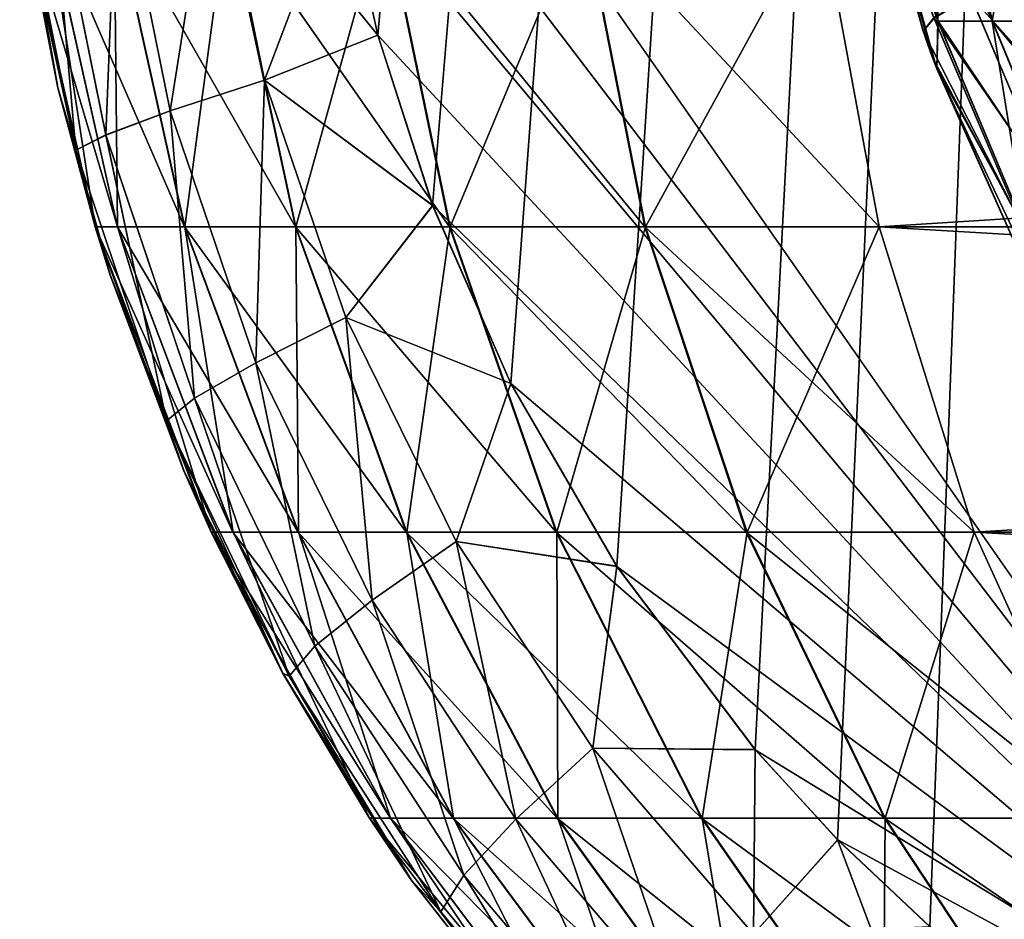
# Model space of a CAD drawing. Header units: millimetres. Extents: x -44.7 to 52.5, y -25.6 to 0.
# Tile 2 of 256: x -39.3 to -37.7, y -23.4 to -22. Entities that reach past the tile are written whole.
import ezdxf

# ---------------------------------------------------------------- set-up
doc = ezdxf.new("R2010")
doc.units = ezdxf.units.MM
doc.header["$LTSCALE"] = 65.185185
for name, color, linetype in [('183', 7, 'CONTINUOUS'), ('185', 7, 'CONTINUOUS'), ('19', 7, 'CONTINUOUS'), ('20', 7, 'CONTINUOUS'), ('21', 7, 'CONTINUOUS'), ('22', 7, 'CONTINUOUS'), ('220', 7, 'CONTINUOUS'), ('224', 7, 'CONTINUOUS'), ('23', 7, 'CONTINUOUS'), ('44', 7, 'CONTINUOUS'), ('45', 7, 'CONTINUOUS'), ('46', 7, 'CONTINUOUS'), ('78', 7, 'CONTINUOUS'), ('86', 7, 'CONTINUOUS'), ('93', 7, 'CONTINUOUS')]:
    doc.layers.add(name, color=color, linetype=linetype)

msp = doc.modelspace()

# ---------------------------------------------------------------- linework, layer by layer
at = {"layer": '183', "linetype": 'Continuous'}
for points in [[(-39.029, -22.1055, -14.5945), (-38.9569, -21.6473, -14.4667), (-39.1168, -21.6736, -14.6241), (-39.029, -22.1055, -14.5945)], [(-38.8736, -22.0547, -14.4387), (-38.9569, -21.6473, -14.4667), (-39.029, -22.1055, -14.5945), (-38.8736, -22.0547, -14.4387)], [(-38.8736, -22.0547, -14.4387), (-38.7448, -21.7148, -14.3561), (-38.9569, -21.6473, -14.4667), (-38.8736, -22.0547, -14.4387)], [(-39.1356, -22.1451, -14.7898), (-39.1168, -21.6736, -14.6241), (-39.2266, -21.6938, -14.8204), (-39.1356, -22.1451, -14.7898)], [(-39.029, -22.1055, -14.5945), (-39.1168, -21.6736, -14.6241), (-39.1356, -22.1451, -14.7898), (-39.029, -22.1055, -14.5945)], [(-39.1847, -22.1704, -15.0089), (-39.2266, -21.6938, -14.8204), (-39.2776, -21.7065, -15.0401), (-39.1847, -22.1704, -15.0089)], [(-39.1356, -22.1451, -14.7898), (-39.2266, -21.6938, -14.8204), (-39.1847, -22.1704, -15.0089), (-39.1356, -22.1451, -14.7898)], [(-39.2713, -21.7736, -15.1109), (-39.2146, -22.067, -15.0958), (-39.2776, -21.7065, -15.0401), (-39.2713, -21.7736, -15.1109)], [(-39.2146, -22.067, -15.0958), (-39.1847, -22.1704, -15.0089), (-39.2776, -21.7065, -15.0401), (-39.2146, -22.067, -15.0958)], [(-38.6865, -21.9804, -14.3363), (-38.7448, -21.7148, -14.3561), (-38.8736, -22.0547, -14.4387), (-38.6865, -21.9804, -14.3363)], [(-38.5962, -22.2612, -14.305), (-38.6865, -21.9804, -14.3363), (-38.8736, -22.0547, -14.4387), (-38.5962, -22.2612, -14.305)], [(-38.8877, -22.5208, -14.5454), (-38.8736, -22.0547, -14.4387), (-39.029, -22.1055, -14.5945), (-38.8877, -22.5208, -14.5454)], [(-38.7394, -22.4463, -14.392), (-38.8736, -22.0547, -14.4387), (-38.8877, -22.5208, -14.5454), (-38.7394, -22.4463, -14.392)], [(-38.7394, -22.4463, -14.392), (-38.5962, -22.2612, -14.305), (-38.8736, -22.0547, -14.4387), (-38.7394, -22.4463, -14.392)], [(-39.2146, -22.067, -15.0958), (-39.1284, -22.3757, -15.0725), (-39.1847, -22.1704, -15.0089), (-39.2146, -22.067, -15.0958)], [(-38.989, -22.5791, -14.7389), (-39.029, -22.1055, -14.5945), (-39.1356, -22.1451, -14.7898), (-38.989, -22.5791, -14.7389)], [(-38.8877, -22.5208, -14.5454), (-39.029, -22.1055, -14.5945), (-38.989, -22.5791, -14.7389), (-38.8877, -22.5208, -14.5454)], [(-39.0354, -22.6166, -14.957), (-39.1356, -22.1451, -14.7898), (-39.1847, -22.1704, -15.0089), (-39.0354, -22.6166, -14.957)], [(-38.989, -22.5791, -14.7389), (-39.1356, -22.1451, -14.7898), (-39.0354, -22.6166, -14.957), (-38.989, -22.5791, -14.7389)], [(-39.1284, -22.3757, -15.0725), (-39.0354, -22.6166, -14.957), (-39.1847, -22.1704, -15.0089), (-39.1284, -22.3757, -15.0725)], [(-38.4673, -22.5548, -14.2597), (-38.5962, -22.2612, -14.305), (-38.7394, -22.4463, -14.392), (-38.4673, -22.5548, -14.2597)], [(-39.1284, -22.3757, -15.0725), (-39.0068, -22.6987, -15.039), (-39.0354, -22.6166, -14.957), (-39.1284, -22.3757, -15.0725)], [(-38.6962, -22.9123, -14.4779), (-38.7394, -22.4463, -14.392), (-38.8877, -22.5208, -14.5454), (-38.6962, -22.9123, -14.4779)], [(-38.5574, -22.8156, -14.3278), (-38.4673, -22.5548, -14.2597), (-38.7394, -22.4463, -14.392), (-38.5574, -22.8156, -14.3278)], [(-38.5574, -22.8156, -14.3278), (-38.7394, -22.4463, -14.392), (-38.6962, -22.9123, -14.4779), (-38.5574, -22.8156, -14.3278)], [(-38.7906, -22.9882, -14.6689), (-38.8877, -22.5208, -14.5454), (-38.989, -22.5791, -14.7389), (-38.7906, -22.9882, -14.6689)], [(-38.6962, -22.9123, -14.4779), (-38.8877, -22.5208, -14.5454), (-38.7906, -22.9882, -14.6689), (-38.6962, -22.9123, -14.4779)], [(-38.2925, -22.8563, -14.1978), (-38.4673, -22.5548, -14.2597), (-38.5574, -22.8156, -14.3278), (-38.2925, -22.8563, -14.1978)], [(-38.8331, -23.0375, -14.8857), (-38.989, -22.5791, -14.7389), (-39.0354, -22.6166, -14.957), (-38.8331, -23.0375, -14.8857)], [(-38.7906, -22.9882, -14.6689), (-38.989, -22.5791, -14.7389), (-38.8331, -23.0375, -14.8857), (-38.7906, -22.9882, -14.6689)], [(-39.0068, -22.6987, -15.039), (-38.8436, -23.0329, -14.9934), (-39.0354, -22.6166, -14.957), (-39.0068, -22.6987, -15.039)], [(-38.8436, -23.0329, -14.9934), (-38.8331, -23.0375, -14.8857), (-39.0354, -22.6166, -14.957), (-38.8436, -23.0329, -14.9934)], [(-38.4588, -23.2735, -14.3935), (-38.5574, -22.8156, -14.3278), (-38.6962, -22.9123, -14.4779), (-38.4588, -23.2735, -14.3935)], [(-38.3316, -23.1563, -14.2475), (-38.2925, -22.8563, -14.1978), (-38.5574, -22.8156, -14.3278), (-38.3316, -23.1563, -14.2475)], [(-38.3316, -23.1563, -14.2475), (-38.5574, -22.8156, -14.3278), (-38.4588, -23.2735, -14.3935), (-38.3316, -23.1563, -14.2475)], [(-38.0642, -23.1586, -14.1164), (-38.2925, -22.8563, -14.1978), (-38.3316, -23.1563, -14.2475), (-38.0642, -23.1586, -14.1164)], [(-38.5447, -23.3659, -14.5815), (-38.6962, -22.9123, -14.4779), (-38.7906, -22.9882, -14.6689), (-38.5447, -23.3659, -14.5815)], [(-38.4588, -23.2735, -14.3935), (-38.6962, -22.9123, -14.4779), (-38.5447, -23.3659, -14.5815), (-38.4588, -23.2735, -14.3935)], [(-38.5825, -23.4263, -14.7967), (-38.7906, -22.9882, -14.6689), (-38.8331, -23.0375, -14.8857), (-38.5825, -23.4263, -14.7967)], [(-38.5447, -23.3659, -14.5815), (-38.7906, -22.9882, -14.6689), (-38.5825, -23.4263, -14.7967), (-38.5447, -23.3659, -14.5815)], [(-38.8436, -23.0329, -14.9934), (-38.6322, -23.373, -14.9342), (-38.8331, -23.0375, -14.8857), (-38.8436, -23.0329, -14.9934)], [(-38.6322, -23.373, -14.9342), (-38.5825, -23.4263, -14.7967), (-38.8331, -23.0375, -14.8857), (-38.6322, -23.373, -14.9342)], [(-38.1805, -23.5991, -14.294), (-38.3316, -23.1563, -14.2475), (-38.4588, -23.2735, -14.3935), (-38.1805, -23.5991, -14.294)], [(-38.0667, -23.4634, -14.1528), (-38.0642, -23.1586, -14.1164), (-38.3316, -23.1563, -14.2475), (-38.0667, -23.4634, -14.1528)], [(-38.0667, -23.4634, -14.1528), (-38.3316, -23.1563, -14.2475), (-38.1805, -23.5991, -14.294), (-38.0667, -23.4634, -14.1528)], [(-37.9281, -23.3075, -14.0677), (-38.0642, -23.1586, -14.1164), (-38.0667, -23.4634, -14.1528), (-37.9281, -23.3075, -14.0677)], [(-38.2566, -23.7067, -14.4786), (-38.4588, -23.2735, -14.3935), (-38.5447, -23.3659, -14.5815), (-38.2566, -23.7067, -14.4786)], [(-38.1805, -23.5991, -14.294), (-38.4588, -23.2735, -14.3935), (-38.2566, -23.7067, -14.4786), (-38.1805, -23.5991, -14.294)], [(-37.7679, -23.7328, -14.0456), (-37.9281, -23.3075, -14.0677), (-38.0667, -23.4634, -14.1528), (-37.7679, -23.7328, -14.0456)], [(-37.7756, -23.4513, -14.013), (-37.9281, -23.3075, -14.0677), (-37.7679, -23.7328, -14.0456), (-37.7756, -23.4513, -14.013)], [(-38.6322, -23.373, -14.9342), (-38.3662, -23.7119, -14.8593), (-38.5825, -23.4263, -14.7967), (-38.6322, -23.373, -14.9342)], [(-38.2889, -23.7776, -14.6918), (-38.5447, -23.3659, -14.5815), (-38.5825, -23.4263, -14.7967), (-38.2889, -23.7776, -14.6918)], [(-38.2566, -23.7067, -14.4786), (-38.5447, -23.3659, -14.5815), (-38.2889, -23.7776, -14.6918), (-38.2566, -23.7067, -14.4786)], [(-38.3662, -23.7119, -14.8593), (-38.2889, -23.7776, -14.6918), (-38.5825, -23.4263, -14.7967), (-38.3662, -23.7119, -14.8593)]]:
    msp.add_3dface(points, dxfattribs=at)
at = {"layer": '185', "linetype": 'Continuous'}
for points in [[(-39.1168, -21.6736, 14.6241), (-38.9569, -21.6473, 14.4667), (-39.029, -22.1055, 14.5945), (-39.1168, -21.6736, 14.6241)], [(-38.9569, -21.6473, 14.4667), (-38.8736, -22.0547, 14.4387), (-39.029, -22.1055, 14.5945), (-38.9569, -21.6473, 14.4667)], [(-38.7448, -21.7149, 14.3561), (-38.6864, -21.9807, 14.3363), (-38.9569, -21.6473, 14.4667), (-38.7448, -21.7149, 14.3561)], [(-38.9569, -21.6473, 14.4667), (-38.6864, -21.9807, 14.3363), (-38.8736, -22.0547, 14.4387), (-38.9569, -21.6473, 14.4667)], [(-39.2266, -21.6938, 14.8204), (-39.1168, -21.6736, 14.6241), (-39.1356, -22.1452, 14.7898), (-39.2266, -21.6938, 14.8204)], [(-39.1168, -21.6736, 14.6241), (-39.029, -22.1055, 14.5945), (-39.1356, -22.1452, 14.7898), (-39.1168, -21.6736, 14.6241)], [(-39.2776, -21.7065, 15.0401), (-39.2266, -21.6938, 14.8204), (-39.1847, -22.1704, 15.0089), (-39.2776, -21.7065, 15.0401)], [(-39.2266, -21.6938, 14.8204), (-39.1356, -22.1452, 14.7898), (-39.1847, -22.1704, 15.0089), (-39.2266, -21.6938, 14.8204)], [(-39.2713, -21.7737, 15.1109), (-39.2776, -21.7065, 15.0401), (-39.1847, -22.1704, 15.0089), (-39.2713, -21.7737, 15.1109)], [(-39.2146, -22.0672, 15.0958), (-39.2713, -21.7737, 15.1109), (-39.1847, -22.1704, 15.0089), (-39.2146, -22.0672, 15.0958)], [(-38.6864, -21.9807, 14.3363), (-38.5961, -22.2616, 14.305), (-38.8736, -22.0547, 14.4387), (-38.6864, -21.9807, 14.3363)], [(-39.029, -22.1055, 14.5945), (-38.8736, -22.0547, 14.4387), (-38.8877, -22.5208, 14.5454), (-39.029, -22.1055, 14.5945)], [(-38.8736, -22.0547, 14.4387), (-38.7394, -22.4463, 14.392), (-38.8877, -22.5208, 14.5454), (-38.8736, -22.0547, 14.4387)], [(-38.8736, -22.0547, 14.4387), (-38.5961, -22.2616, 14.305), (-38.7394, -22.4463, 14.392), (-38.8736, -22.0547, 14.4387)], [(-39.1283, -22.3761, 15.0724), (-39.2146, -22.0672, 15.0958), (-39.1847, -22.1704, 15.0089), (-39.1283, -22.3761, 15.0724)], [(-39.1356, -22.1452, 14.7898), (-39.029, -22.1055, 14.5945), (-38.989, -22.5791, 14.7389), (-39.1356, -22.1452, 14.7898)], [(-39.029, -22.1055, 14.5945), (-38.8877, -22.5208, 14.5454), (-38.989, -22.5791, 14.7389), (-39.029, -22.1055, 14.5945)], [(-39.1847, -22.1704, 15.0089), (-39.1356, -22.1452, 14.7898), (-39.0354, -22.6166, 14.957), (-39.1847, -22.1704, 15.0089)], [(-39.1356, -22.1452, 14.7898), (-38.989, -22.5791, 14.7389), (-39.0354, -22.6166, 14.957), (-39.1356, -22.1452, 14.7898)], [(-39.1283, -22.3761, 15.0724), (-39.1847, -22.1704, 15.0089), (-39.0354, -22.6166, 14.957), (-39.1283, -22.3761, 15.0724)], [(-38.5961, -22.2616, 14.305), (-38.4671, -22.5552, 14.2597), (-38.7394, -22.4463, 14.392), (-38.5961, -22.2616, 14.305)], [(-39.0066, -22.6993, 15.0389), (-39.1283, -22.3761, 15.0724), (-39.0354, -22.6166, 14.957), (-39.0066, -22.6993, 15.0389)], [(-38.8877, -22.5208, 14.5454), (-38.7394, -22.4463, 14.392), (-38.6961, -22.9123, 14.4779), (-38.8877, -22.5208, 14.5454)], [(-38.7394, -22.4463, 14.392), (-38.4671, -22.5552, 14.2597), (-38.5574, -22.8156, 14.3278), (-38.7394, -22.4463, 14.392)], [(-38.7394, -22.4463, 14.392), (-38.5574, -22.8156, 14.3278), (-38.6961, -22.9123, 14.4779), (-38.7394, -22.4463, 14.392)], [(-38.989, -22.5791, 14.7389), (-38.8877, -22.5208, 14.5454), (-38.7906, -22.9883, 14.6689), (-38.989, -22.5791, 14.7389)], [(-38.8877, -22.5208, 14.5454), (-38.6961, -22.9123, 14.4779), (-38.7906, -22.9883, 14.6689), (-38.8877, -22.5208, 14.5454)], [(-38.4671, -22.5552, 14.2597), (-38.2921, -22.8568, 14.1977), (-38.5574, -22.8156, 14.3278), (-38.4671, -22.5552, 14.2597)], [(-39.0354, -22.6166, 14.957), (-38.989, -22.5791, 14.7389), (-38.8331, -23.0375, 14.8857), (-39.0354, -22.6166, 14.957)], [(-38.989, -22.5791, 14.7389), (-38.7906, -22.9883, 14.6689), (-38.8331, -23.0375, 14.8857), (-38.989, -22.5791, 14.7389)], [(-39.0066, -22.6993, 15.0389), (-39.0354, -22.6166, 14.957), (-38.8331, -23.0375, 14.8857), (-39.0066, -22.6993, 15.0389)], [(-38.8433, -23.0335, 14.9933), (-39.0066, -22.6993, 15.0389), (-38.8331, -23.0375, 14.8857), (-38.8433, -23.0335, 14.9933)], [(-38.6961, -22.9123, 14.4779), (-38.5574, -22.8156, 14.3278), (-38.4588, -23.2735, 14.3935), (-38.6961, -22.9123, 14.4779)], [(-38.5574, -22.8156, 14.3278), (-38.2921, -22.8568, 14.1977), (-38.3316, -23.1563, 14.2475), (-38.5574, -22.8156, 14.3278)], [(-38.5574, -22.8156, 14.3278), (-38.3316, -23.1563, 14.2475), (-38.4588, -23.2735, 14.3935), (-38.5574, -22.8156, 14.3278)], [(-38.2921, -22.8568, 14.1977), (-38.0639, -23.159, 14.1163), (-38.3316, -23.1563, 14.2475), (-38.2921, -22.8568, 14.1977)], [(-38.7906, -22.9883, 14.6689), (-38.6961, -22.9123, 14.4779), (-38.5447, -23.3659, 14.5815), (-38.7906, -22.9883, 14.6689)], [(-38.6961, -22.9123, 14.4779), (-38.4588, -23.2735, 14.3935), (-38.5447, -23.3659, 14.5815), (-38.6961, -22.9123, 14.4779)], [(-38.8331, -23.0375, 14.8857), (-38.7906, -22.9883, 14.6689), (-38.5825, -23.4263, 14.7967), (-38.8331, -23.0375, 14.8857)], [(-38.7906, -22.9883, 14.6689), (-38.5447, -23.3659, 14.5815), (-38.5825, -23.4263, 14.7967), (-38.7906, -22.9883, 14.6689)], [(-38.6318, -23.3736, 14.9341), (-38.8433, -23.0335, 14.9933), (-38.8331, -23.0375, 14.8857), (-38.6318, -23.3736, 14.9341)], [(-38.6318, -23.3736, 14.9341), (-38.8331, -23.0375, 14.8857), (-38.5825, -23.4263, 14.7967), (-38.6318, -23.3736, 14.9341)], [(-38.4588, -23.2735, 14.3935), (-38.3316, -23.1563, 14.2475), (-38.1805, -23.5992, 14.294), (-38.4588, -23.2735, 14.3935)], [(-38.3316, -23.1563, 14.2475), (-38.0639, -23.159, 14.1163), (-38.0667, -23.4635, 14.1528), (-38.3316, -23.1563, 14.2475)], [(-38.3316, -23.1563, 14.2475), (-38.0667, -23.4635, 14.1528), (-38.1805, -23.5992, 14.294), (-38.3316, -23.1563, 14.2475)], [(-38.0639, -23.159, 14.1163), (-37.9277, -23.3078, 14.0675), (-38.0667, -23.4635, 14.1528), (-38.0639, -23.159, 14.1163)], [(-38.5447, -23.3659, 14.5815), (-38.4588, -23.2735, 14.3935), (-38.2566, -23.7067, 14.4786), (-38.5447, -23.3659, 14.5815)], [(-38.4588, -23.2735, 14.3935), (-38.1805, -23.5992, 14.294), (-38.2566, -23.7067, 14.4786), (-38.4588, -23.2735, 14.3935)], [(-37.9277, -23.3078, 14.0675), (-37.7753, -23.4515, 14.0129), (-38.0667, -23.4635, 14.1528), (-37.9277, -23.3078, 14.0675)], [(-38.3658, -23.7124, 14.8592), (-38.6318, -23.3736, 14.9341), (-38.5825, -23.4263, 14.7967), (-38.3658, -23.7124, 14.8592)], [(-38.5825, -23.4263, 14.7967), (-38.5447, -23.3659, 14.5815), (-38.2888, -23.7776, 14.6917), (-38.5825, -23.4263, 14.7967)], [(-38.5447, -23.3659, 14.5815), (-38.2566, -23.7067, 14.4786), (-38.2888, -23.7776, 14.6917), (-38.5447, -23.3659, 14.5815)], [(-38.3658, -23.7124, 14.8592), (-38.5825, -23.4263, 14.7967), (-38.2888, -23.7776, 14.6917), (-38.3658, -23.7124, 14.8592)]]:
    msp.add_3dface(points, dxfattribs=at)
at = {"layer": '19', "linetype": 'Continuous'}
for points in [[(-37.8595, -22.2966, -24.1029), (-37.9567, -21.7706, -24.1709), (-29.4571, -22.2966, -36.1029), (-37.8595, -22.2966, -24.1029)], [(-29.4571, -22.2966, -36.1029), (-37.9567, -21.7706, -24.1709), (-29.5542, -21.7706, -36.1709), (-29.4571, -22.2966, -36.1029)], [(-37.7024, -22.8005, -23.9929), (-37.8595, -22.2966, -24.1029), (-29.2999, -22.8005, -35.9929), (-37.7024, -22.8005, -23.9929)], [(-29.2999, -22.8005, -35.9929), (-37.8595, -22.2966, -24.1029), (-29.4571, -22.2966, -36.1029), (-29.2999, -22.8005, -35.9929)], [(-37.4884, -23.2722, -23.843), (-37.7024, -22.8005, -23.9929), (-29.086, -23.2722, -35.843), (-37.4884, -23.2722, -23.843)], [(-29.086, -23.2722, -35.843), (-37.7024, -22.8005, -23.9929), (-29.2999, -22.8005, -35.9929), (-29.086, -23.2722, -35.843)]]:
    msp.add_3dface(points, dxfattribs=at)
at = {"layer": '20', "linetype": 'Continuous'}
for points in [[(-39.1532, -22.2966, -20), (-39.2718, -21.7706, -20), (-39.1164, -22.2966, -20.7241), (-39.1532, -22.2966, -20)], [(-39.1164, -22.2966, -20.7241), (-39.2718, -21.7706, -20), (-39.2344, -21.7706, -20.7361), (-39.1164, -22.2966, -20.7241)], [(-39.1164, -22.2966, -20.7241), (-39.2344, -21.7706, -20.7361), (-39.0058, -22.2966, -21.4444), (-39.1164, -22.2966, -20.7241)], [(-39.0058, -22.2966, -21.4444), (-39.2344, -21.7706, -20.7361), (-39.122, -21.7706, -21.4683), (-39.0058, -22.2966, -21.4444)], [(-39.0058, -22.2966, -21.4444), (-39.122, -21.7706, -21.4683), (-38.8225, -22.2966, -22.1496), (-39.0058, -22.2966, -21.4444)], [(-38.8225, -22.2966, -22.1496), (-39.122, -21.7706, -21.4683), (-38.9356, -21.7706, -22.1852), (-38.8225, -22.2966, -22.1496)], [(-38.8225, -22.2966, -22.1496), (-38.9356, -21.7706, -22.1852), (-38.5685, -22.2966, -22.8326), (-38.8225, -22.2966, -22.1496)], [(-38.5685, -22.2966, -22.8326), (-38.9356, -21.7706, -22.1852), (-38.6773, -21.7706, -22.8795), (-38.5685, -22.2966, -22.8326)], [(-38.5685, -22.2966, -22.8326), (-38.6773, -21.7706, -22.8795), (-38.2462, -22.2966, -23.4861), (-38.5685, -22.2966, -22.8326)], [(-38.2462, -22.2966, -23.4861), (-38.6773, -21.7706, -22.8795), (-38.3497, -21.7706, -23.5439), (-38.2462, -22.2966, -23.4861)], [(-38.2462, -22.2966, -23.4861), (-38.3497, -21.7706, -23.5439), (-37.8595, -22.2966, -24.1029), (-38.2462, -22.2966, -23.4861)], [(-37.8595, -22.2966, -24.1029), (-38.3497, -21.7706, -23.5439), (-37.9567, -21.7706, -24.1709), (-37.8595, -22.2966, -24.1029)], [(-38.9614, -22.8005, -20), (-39.1532, -22.2966, -20), (-38.9256, -22.8005, -20.7047), (-38.9614, -22.8005, -20)], [(-38.9256, -22.8005, -20.7047), (-39.1532, -22.2966, -20), (-39.1164, -22.2966, -20.7241), (-38.9256, -22.8005, -20.7047)], [(-38.9256, -22.8005, -20.7047), (-39.1164, -22.2966, -20.7241), (-38.818, -22.8005, -21.4056), (-38.9256, -22.8005, -20.7047)], [(-38.818, -22.8005, -21.4056), (-39.1164, -22.2966, -20.7241), (-39.0058, -22.2966, -21.4444), (-38.818, -22.8005, -21.4056)], [(-38.818, -22.8005, -21.4056), (-39.0058, -22.2966, -21.4444), (-38.6396, -22.8005, -22.092), (-38.818, -22.8005, -21.4056)], [(-38.6396, -22.8005, -22.092), (-39.0058, -22.2966, -21.4444), (-38.8225, -22.2966, -22.1496), (-38.6396, -22.8005, -22.092)], [(-38.6396, -22.8005, -22.092), (-38.8225, -22.2966, -22.1496), (-38.3923, -22.8005, -22.7566), (-38.6396, -22.8005, -22.092)], [(-38.3923, -22.8005, -22.7566), (-38.8225, -22.2966, -22.1496), (-38.5685, -22.2966, -22.8326), (-38.3923, -22.8005, -22.7566)], [(-38.3923, -22.8005, -22.7566), (-38.5685, -22.2966, -22.8326), (-38.0787, -22.8005, -23.3926), (-38.3923, -22.8005, -22.7566)], [(-38.0787, -22.8005, -23.3926), (-38.5685, -22.2966, -22.8326), (-38.2462, -22.2966, -23.4861), (-38.0787, -22.8005, -23.3926)], [(-38.0787, -22.8005, -23.3926), (-38.2462, -22.2966, -23.4861), (-37.7024, -22.8005, -23.9929), (-38.0787, -22.8005, -23.3926)], [(-37.7024, -22.8005, -23.9929), (-38.2462, -22.2966, -23.4861), (-37.8595, -22.2966, -24.1029), (-37.7024, -22.8005, -23.9929)], [(-38.7001, -23.2722, -20), (-38.9614, -22.8005, -20), (-38.6657, -23.2722, -20.6783), (-38.7001, -23.2722, -20)], [(-38.6657, -23.2722, -20.6783), (-38.9614, -22.8005, -20), (-38.9256, -22.8005, -20.7047), (-38.6657, -23.2722, -20.6783)], [(-38.6657, -23.2722, -20.6783), (-38.9256, -22.8005, -20.7047), (-38.5621, -23.2722, -21.3529), (-38.6657, -23.2722, -20.6783)], [(-38.5621, -23.2722, -21.3529), (-38.9256, -22.8005, -20.7047), (-38.818, -22.8005, -21.4056), (-38.5621, -23.2722, -21.3529)], [(-38.5621, -23.2722, -21.3529), (-38.818, -22.8005, -21.4056), (-38.3905, -23.2722, -22.0135), (-38.5621, -23.2722, -21.3529)], [(-38.3905, -23.2722, -22.0135), (-38.818, -22.8005, -21.4056), (-38.6396, -22.8005, -22.092), (-38.3905, -23.2722, -22.0135)], [(-38.3905, -23.2722, -22.0135), (-38.6396, -22.8005, -22.092), (-38.1525, -23.2722, -22.6532), (-38.3905, -23.2722, -22.0135)], [(-38.1525, -23.2722, -22.6532), (-38.6396, -22.8005, -22.092), (-38.3923, -22.8005, -22.7566), (-38.1525, -23.2722, -22.6532)], [(-38.1525, -23.2722, -22.6532), (-38.3923, -22.8005, -22.7566), (-37.8506, -23.2722, -23.2653), (-38.1525, -23.2722, -22.6532)], [(-37.8506, -23.2722, -23.2653), (-38.3923, -22.8005, -22.7566), (-38.0787, -22.8005, -23.3926), (-37.8506, -23.2722, -23.2653)], [(-37.8506, -23.2722, -23.2653), (-38.0787, -22.8005, -23.3926), (-37.4884, -23.2722, -23.843), (-37.8506, -23.2722, -23.2653)], [(-37.4884, -23.2722, -23.843), (-38.0787, -22.8005, -23.3926), (-37.7024, -22.8005, -23.9929), (-37.4884, -23.2722, -23.843)], [(-38.3748, -23.7021, -20), (-38.7001, -23.2722, -20), (-38.3421, -23.7021, -20.6453), (-38.3748, -23.7021, -20)], [(-38.3421, -23.7021, -20.6453), (-38.7001, -23.2722, -20), (-38.6657, -23.2722, -20.6783), (-38.3421, -23.7021, -20.6453)], [(-38.3421, -23.7021, -20.6453), (-38.6657, -23.2722, -20.6783), (-38.2435, -23.7021, -21.2872), (-38.3421, -23.7021, -20.6453)], [(-38.2435, -23.7021, -21.2872), (-38.6657, -23.2722, -20.6783), (-38.5621, -23.2722, -21.3529), (-38.2435, -23.7021, -21.2872)], [(-38.2435, -23.7021, -21.2872), (-38.5621, -23.2722, -21.3529), (-38.0802, -23.7021, -21.9157), (-38.2435, -23.7021, -21.2872)], [(-38.0802, -23.7021, -21.9157), (-38.5621, -23.2722, -21.3529), (-38.3905, -23.2722, -22.0135), (-38.0802, -23.7021, -21.9157)], [(-38.0802, -23.7021, -21.9157), (-38.3905, -23.2722, -22.0135), (-37.8537, -23.7021, -22.5243), (-38.0802, -23.7021, -21.9157)], [(-37.8537, -23.7021, -22.5243), (-38.3905, -23.2722, -22.0135), (-38.1525, -23.2722, -22.6532), (-37.8537, -23.7021, -22.5243)], [(-37.8537, -23.7021, -22.5243), (-38.1525, -23.2722, -22.6532), (-37.5665, -23.7021, -23.1068), (-37.8537, -23.7021, -22.5243)], [(-37.5665, -23.7021, -23.1068), (-38.1525, -23.2722, -22.6532), (-37.8506, -23.2722, -23.2653), (-37.5665, -23.7021, -23.1068)], [(-37.5665, -23.7021, -23.1068), (-37.8506, -23.2722, -23.2653), (-37.2219, -23.7021, -23.6564), (-37.5665, -23.7021, -23.1068)], [(-37.2219, -23.7021, -23.6564), (-37.8506, -23.2722, -23.2653), (-37.4884, -23.2722, -23.843), (-37.2219, -23.7021, -23.6564)]]:
    msp.add_3dface(points, dxfattribs=at)
at = {"layer": '21', "linetype": 'Continuous'}
for points in [[(-39.1532, -22.2966, 20), (-39.2718, -21.7706, 20), (-39.2146, -22.0672, 15.0958), (-39.1532, -22.2966, 20)], [(-39.2146, -22.0672, 15.0958), (-39.2718, -21.7706, 20), (-39.2713, -21.7737, 15.1109), (-39.2146, -22.0672, 15.0958)], [(-39.1532, -22.2966, -20), (-39.2713, -21.7736, -15.1109), (-39.2718, -21.7706, -20), (-39.1532, -22.2966, -20)], [(-39.2146, -22.067, -15.0958), (-39.2713, -21.7736, -15.1109), (-39.1532, -22.2966, -20), (-39.2146, -22.067, -15.0958)], [(-39.1284, -22.3757, -15.0725), (-39.2146, -22.067, -15.0958), (-39.1532, -22.2966, -20), (-39.1284, -22.3757, -15.0725)], [(-39.1283, -22.3761, 15.0724), (-39.1532, -22.2966, 20), (-39.2146, -22.0672, 15.0958), (-39.1283, -22.3761, 15.0724)], [(-38.9614, -22.8005, 20), (-39.1532, -22.2966, 20), (-39.0066, -22.6993, 15.0389), (-38.9614, -22.8005, 20)], [(-39.0066, -22.6993, 15.0389), (-39.1532, -22.2966, 20), (-39.1283, -22.3761, 15.0724), (-39.0066, -22.6993, 15.0389)], [(-38.9614, -22.8005, -20), (-39.1284, -22.3757, -15.0725), (-39.1532, -22.2966, -20), (-38.9614, -22.8005, -20)], [(-39.0068, -22.6987, -15.039), (-39.1284, -22.3757, -15.0725), (-38.9614, -22.8005, -20), (-39.0068, -22.6987, -15.039)], [(-38.8436, -23.0329, -14.9934), (-39.0068, -22.6987, -15.039), (-38.9614, -22.8005, -20), (-38.8436, -23.0329, -14.9934)], [(-38.8433, -23.0335, 14.9933), (-38.9614, -22.8005, 20), (-39.0066, -22.6993, 15.0389), (-38.8433, -23.0335, 14.9933)], [(-38.7002, -23.2722, 20), (-38.9614, -22.8005, 20), (-38.8433, -23.0335, 14.9933), (-38.7002, -23.2722, 20)], [(-38.7001, -23.2722, -20), (-38.8436, -23.0329, -14.9934), (-38.9614, -22.8005, -20), (-38.7001, -23.2722, -20)], [(-38.6322, -23.373, -14.9342), (-38.8436, -23.0329, -14.9934), (-38.7001, -23.2722, -20), (-38.6322, -23.373, -14.9342)], [(-38.6318, -23.3736, 14.9341), (-38.7002, -23.2722, 20), (-38.8433, -23.0335, 14.9933), (-38.6318, -23.3736, 14.9341)], [(-38.3748, -23.7021, 20), (-38.7002, -23.2722, 20), (-38.6318, -23.3736, 14.9341), (-38.3748, -23.7021, 20)], [(-38.3748, -23.7021, -20), (-38.6322, -23.373, -14.9342), (-38.7001, -23.2722, -20), (-38.3748, -23.7021, -20)], [(-38.3662, -23.7119, -14.8593), (-38.6322, -23.373, -14.9342), (-38.3748, -23.7021, -20), (-38.3662, -23.7119, -14.8593)], [(-38.3658, -23.7124, 14.8592), (-38.3748, -23.7021, 20), (-38.6318, -23.3736, 14.9341), (-38.3658, -23.7124, 14.8592)]]:
    msp.add_3dface(points, dxfattribs=at)
at = {"layer": '22', "linetype": 'Continuous'}
for points in [[(-39.1532, -22.2966, 20), (-39.2341, -21.7706, 20.7391), (-39.2718, -21.7706, 20), (-39.1532, -22.2966, 20)], [(-39.1161, -22.2966, 20.727), (-39.1214, -21.7706, 21.4712), (-39.2341, -21.7706, 20.7391), (-39.1161, -22.2966, 20.727)], [(-39.1161, -22.2966, 20.727), (-39.2341, -21.7706, 20.7391), (-39.1532, -22.2966, 20), (-39.1161, -22.2966, 20.727)], [(-39.0053, -22.2966, 21.4472), (-38.9348, -21.7706, 22.1881), (-39.1214, -21.7706, 21.4712), (-39.0053, -22.2966, 21.4472)], [(-39.0053, -22.2966, 21.4472), (-39.1214, -21.7706, 21.4712), (-39.1161, -22.2966, 20.727), (-39.0053, -22.2966, 21.4472)], [(-38.8217, -22.2966, 22.1524), (-38.9348, -21.7706, 22.1881), (-39.0053, -22.2966, 21.4472), (-38.8217, -22.2966, 22.1524)], [(-38.8217, -22.2966, 22.1524), (-38.6762, -21.7706, 22.8822), (-38.9348, -21.7706, 22.1881), (-38.8217, -22.2966, 22.1524)], [(-38.5673, -22.2966, 22.8352), (-38.6762, -21.7706, 22.8822), (-38.8217, -22.2966, 22.1524), (-38.5673, -22.2966, 22.8352)], [(-38.5673, -22.2966, 22.8352), (-38.3483, -21.7706, 23.5465), (-38.6762, -21.7706, 22.8822), (-38.5673, -22.2966, 22.8352)], [(-38.2448, -22.2966, 23.4887), (-38.3483, -21.7706, 23.5465), (-38.5673, -22.2966, 22.8352), (-38.2448, -22.2966, 23.4887)], [(-38.2448, -22.2966, 23.4887), (-37.9567, -21.7706, 24.1709), (-38.3483, -21.7706, 23.5465), (-38.2448, -22.2966, 23.4887)], [(-37.8595, -22.2966, 24.1029), (-37.9567, -21.7706, 24.1709), (-38.2448, -22.2966, 23.4887), (-37.8595, -22.2966, 24.1029)], [(-38.9614, -22.8005, 20), (-39.1161, -22.2966, 20.727), (-39.1532, -22.2966, 20), (-38.9614, -22.8005, 20)], [(-38.9253, -22.8005, 20.7075), (-39.0053, -22.2966, 21.4472), (-39.1161, -22.2966, 20.727), (-38.9253, -22.8005, 20.7075)], [(-38.9253, -22.8005, 20.7075), (-39.1161, -22.2966, 20.727), (-38.9614, -22.8005, 20), (-38.9253, -22.8005, 20.7075)], [(-38.8174, -22.8005, 21.4084), (-38.8217, -22.2966, 22.1524), (-39.0053, -22.2966, 21.4472), (-38.8174, -22.8005, 21.4084)], [(-38.8174, -22.8005, 21.4084), (-39.0053, -22.2966, 21.4472), (-38.9253, -22.8005, 20.7075), (-38.8174, -22.8005, 21.4084)], [(-38.6387, -22.8005, 22.0947), (-38.5673, -22.2966, 22.8352), (-38.8217, -22.2966, 22.1524), (-38.6387, -22.8005, 22.0947)], [(-38.6387, -22.8005, 22.0947), (-38.8217, -22.2966, 22.1524), (-38.8174, -22.8005, 21.4084), (-38.6387, -22.8005, 22.0947)], [(-38.3912, -22.8005, 22.7592), (-38.5673, -22.2966, 22.8352), (-38.6387, -22.8005, 22.0947), (-38.3912, -22.8005, 22.7592)], [(-38.3912, -22.8005, 22.7592), (-38.2448, -22.2966, 23.4887), (-38.5673, -22.2966, 22.8352), (-38.3912, -22.8005, 22.7592)], [(-38.0773, -22.8005, 23.3951), (-38.2448, -22.2966, 23.4887), (-38.3912, -22.8005, 22.7592), (-38.0773, -22.8005, 23.3951)], [(-38.0773, -22.8005, 23.3951), (-37.8595, -22.2966, 24.1029), (-38.2448, -22.2966, 23.4887), (-38.0773, -22.8005, 23.3951)], [(-37.7024, -22.8005, 23.9929), (-37.8595, -22.2966, 24.1029), (-38.0773, -22.8005, 23.3951), (-37.7024, -22.8005, 23.9929)], [(-38.7002, -23.2722, 20), (-38.9253, -22.8005, 20.7075), (-38.9614, -22.8005, 20), (-38.7002, -23.2722, 20)], [(-38.6655, -23.2722, 20.681), (-38.8174, -22.8005, 21.4084), (-38.9253, -22.8005, 20.7075), (-38.6655, -23.2722, 20.681)], [(-38.6655, -23.2722, 20.681), (-38.9253, -22.8005, 20.7075), (-38.7002, -23.2722, 20), (-38.6655, -23.2722, 20.681)], [(-38.5616, -23.2722, 21.3556), (-38.6387, -22.8005, 22.0947), (-38.8174, -22.8005, 21.4084), (-38.5616, -23.2722, 21.3556)], [(-38.5616, -23.2722, 21.3556), (-38.8174, -22.8005, 21.4084), (-38.6655, -23.2722, 20.681), (-38.5616, -23.2722, 21.3556)], [(-38.3896, -23.2722, 22.0161), (-38.3912, -22.8005, 22.7592), (-38.6387, -22.8005, 22.0947), (-38.3896, -23.2722, 22.0161)], [(-38.3896, -23.2722, 22.0161), (-38.6387, -22.8005, 22.0947), (-38.5616, -23.2722, 21.3556), (-38.3896, -23.2722, 22.0161)], [(-38.1514, -23.2722, 22.6557), (-38.0773, -22.8005, 23.3951), (-38.3912, -22.8005, 22.7592), (-38.1514, -23.2722, 22.6557)], [(-38.1514, -23.2722, 22.6557), (-38.3912, -22.8005, 22.7592), (-38.3896, -23.2722, 22.0161), (-38.1514, -23.2722, 22.6557)], [(-37.8493, -23.2722, 23.2677), (-38.0773, -22.8005, 23.3951), (-38.1514, -23.2722, 22.6557), (-37.8493, -23.2722, 23.2677)], [(-37.8493, -23.2722, 23.2677), (-37.7024, -22.8005, 23.9929), (-38.0773, -22.8005, 23.3951), (-37.8493, -23.2722, 23.2677)], [(-37.4884, -23.2722, 23.843), (-37.7024, -22.8005, 23.9929), (-37.8493, -23.2722, 23.2677), (-37.4884, -23.2722, 23.843)], [(-38.3748, -23.7021, 20), (-38.6655, -23.2722, 20.681), (-38.7002, -23.2722, 20), (-38.3748, -23.7021, 20)], [(-38.3418, -23.7021, 20.6479), (-38.5616, -23.2722, 21.3556), (-38.6655, -23.2722, 20.681), (-38.3418, -23.7021, 20.6479)], [(-38.3418, -23.7021, 20.6479), (-38.6655, -23.2722, 20.681), (-38.3748, -23.7021, 20), (-38.3418, -23.7021, 20.6479)], [(-38.243, -23.7021, 21.2897), (-38.3896, -23.2722, 22.0161), (-38.5616, -23.2722, 21.3556), (-38.243, -23.7021, 21.2897)], [(-38.243, -23.7021, 21.2897), (-38.5616, -23.2722, 21.3556), (-38.3418, -23.7021, 20.6479), (-38.243, -23.7021, 21.2897)], [(-38.0794, -23.7021, 21.9182), (-38.1514, -23.2722, 22.6557), (-38.3896, -23.2722, 22.0161), (-38.0794, -23.7021, 21.9182)], [(-38.0794, -23.7021, 21.9182), (-38.3896, -23.2722, 22.0161), (-38.243, -23.7021, 21.2897), (-38.0794, -23.7021, 21.9182)], [(-37.8527, -23.7021, 22.5267), (-37.8493, -23.2722, 23.2677), (-38.1514, -23.2722, 22.6557), (-37.8527, -23.7021, 22.5267)], [(-37.8527, -23.7021, 22.5267), (-38.1514, -23.2722, 22.6557), (-38.0794, -23.7021, 21.9182), (-37.8527, -23.7021, 22.5267)], [(-37.5653, -23.7021, 23.109), (-37.8493, -23.2722, 23.2677), (-37.8527, -23.7021, 22.5267), (-37.5653, -23.7021, 23.109)], [(-37.5653, -23.7021, 23.109), (-37.4884, -23.2722, 23.843), (-37.8493, -23.2722, 23.2677), (-37.5653, -23.7021, 23.109)]]:
    msp.add_3dface(points, dxfattribs=at)
at = {"layer": '220', "linetype": 'Continuous'}
for points in [[(-37.856, -21.7282, 15.8765), (-37.7867, -21.9736, 15.8576), (-37.769, -21.952, 15.706), (-37.856, -21.7282, 15.8765)], [(-37.6104, -21.8685, 15.4592), (-37.7085, -21.915, 15.5689), (-37.4819, -22.1699, 15.4149), (-37.6104, -21.8685, 15.4592)], [(-37.7085, -21.915, 15.5689), (-37.769, -21.952, 15.706), (-37.5719, -22.2382, 15.5242), (-37.7085, -21.915, 15.5689)], [(-37.4819, -22.1699, 15.4149), (-37.7085, -21.915, 15.5689), (-37.5719, -22.2382, 15.5242), (-37.4819, -22.1699, 15.4149)], [(-37.769, -21.952, 15.706), (-37.7867, -21.9736, 15.8576), (-37.6244, -22.2921, 15.6622), (-37.769, -21.952, 15.706)], [(-37.5719, -22.2382, 15.5242), (-37.769, -21.952, 15.706), (-37.6244, -22.2921, 15.6622), (-37.5719, -22.2382, 15.5242)], [(-37.7867, -21.9736, 15.8576), (-37.7717, -22.0164, 15.8535), (-37.6244, -22.2921, 15.6622), (-37.7867, -21.9736, 15.8576)], [(-37.7717, -22.0164, 15.8535), (-37.6343, -22.326, 15.8152), (-37.6244, -22.2921, 15.6622), (-37.7717, -22.0164, 15.8535)]]:
    msp.add_3dface(points, dxfattribs=at)
at = {"layer": '224', "linetype": 'Continuous'}
for points in [[(-37.7866, -21.974, -15.8576), (-37.856, -21.7282, -15.8765), (-37.7689, -21.9523, -15.706), (-37.7866, -21.974, -15.8576)], [(-37.7084, -21.9154, -15.5688), (-37.6103, -21.8688, -15.4592), (-37.4819, -22.1699, -15.4149), (-37.7084, -21.9154, -15.5688)], [(-37.7689, -21.9523, -15.706), (-37.7084, -21.9154, -15.5688), (-37.5719, -22.2383, -15.5242), (-37.7689, -21.9523, -15.706)], [(-37.5719, -22.2383, -15.5242), (-37.7084, -21.9154, -15.5688), (-37.4819, -22.1699, -15.4149), (-37.5719, -22.2383, -15.5242)], [(-37.7866, -21.974, -15.8576), (-37.7689, -21.9523, -15.706), (-37.6244, -22.2921, -15.6622), (-37.7866, -21.974, -15.8576)], [(-37.6244, -22.2921, -15.6622), (-37.7689, -21.9523, -15.706), (-37.5719, -22.2383, -15.5242), (-37.6244, -22.2921, -15.6622)], [(-37.7718, -22.0163, -15.8535), (-37.7866, -21.974, -15.8576), (-37.6244, -22.2921, -15.6622), (-37.7718, -22.0163, -15.8535)], [(-37.6343, -22.3261, -15.8152), (-37.7718, -22.0163, -15.8535), (-37.6244, -22.2921, -15.6622), (-37.6343, -22.3261, -15.8152)]]:
    msp.add_3dface(points, dxfattribs=at)
at = {"layer": '23', "linetype": 'Continuous'}
for points in [[(-37.8595, -22.2966, 24.1029), (-29.5542, -21.7706, 36.1709), (-37.9567, -21.7706, 24.1709), (-37.8595, -22.2966, 24.1029)], [(-29.4571, -22.2966, 36.1029), (-29.5542, -21.7706, 36.1709), (-37.8595, -22.2966, 24.1029), (-29.4571, -22.2966, 36.1029)], [(-37.7024, -22.8005, 23.9929), (-29.4571, -22.2966, 36.1029), (-37.8595, -22.2966, 24.1029), (-37.7024, -22.8005, 23.9929)], [(-29.2999, -22.8005, 35.9929), (-29.4571, -22.2966, 36.1029), (-37.7024, -22.8005, 23.9929), (-29.2999, -22.8005, 35.9929)], [(-37.4884, -23.2722, 23.843), (-29.2999, -22.8005, 35.9929), (-37.7024, -22.8005, 23.9929), (-37.4884, -23.2722, 23.843)]]:
    msp.add_3dface(points, dxfattribs=at)
at = {"layer": '44', "linetype": 'Continuous'}
for points in [[(-37.8518, -21.594, 20.5978), (-37.7622, -21.9576, 20.5887), (-37.8751, -21.6351, 20), (-37.8518, -21.594, 20.5978)], [(-37.7606, -21.594, 21.1901), (-37.6724, -21.9576, 21.1719), (-37.8518, -21.594, 20.5978), (-37.7606, -21.594, 21.1901)], [(-37.8518, -21.594, 20.5978), (-37.6724, -21.9576, 21.1719), (-37.7622, -21.9576, 20.5887), (-37.8518, -21.594, 20.5978)], [(-37.6097, -21.594, 21.77), (-37.5237, -21.9576, 21.7429), (-37.7606, -21.594, 21.1901), (-37.6097, -21.594, 21.77)], [(-37.7606, -21.594, 21.1901), (-37.5237, -21.9576, 21.7429), (-37.6724, -21.9576, 21.1719), (-37.7606, -21.594, 21.1901)], [(-37.8751, -21.6351, 20), (-37.7622, -21.9576, 20.5887), (-37.7645, -22.0361, 20), (-37.8751, -21.6351, 20)], [(-37.7622, -21.9576, 20.5887), (-37.6173, -22.3026, 20.5739), (-37.7645, -22.0361, 20), (-37.7622, -21.9576, 20.5887)], [(-37.6724, -21.9576, 21.1719), (-37.5298, -22.3026, 21.1424), (-37.7622, -21.9576, 20.5887), (-37.6724, -21.9576, 21.1719)], [(-37.7622, -21.9576, 20.5887), (-37.5298, -22.3026, 21.1424), (-37.6173, -22.3026, 20.5739), (-37.7622, -21.9576, 20.5887)], [(-37.5237, -21.9576, 21.7429), (-37.3849, -22.3026, 21.6991), (-37.6724, -21.9576, 21.1719), (-37.5237, -21.9576, 21.7429)], [(-37.6724, -21.9576, 21.1719), (-37.3849, -22.3026, 21.6991), (-37.5298, -22.3026, 21.1424), (-37.6724, -21.9576, 21.1719)], [(-37.7645, -22.0361, 20), (-37.6173, -22.3026, 20.5739), (-37.5863, -22.4121, 20), (-37.7645, -22.0361, 20)]]:
    msp.add_3dface(points, dxfattribs=at)
at = {"layer": '45', "linetype": 'Continuous'}
for points in [[(-37.8751, -21.6351, 20), (-37.7645, -22.0361, 20), (-37.856, -21.7282, 15.8765), (-37.8751, -21.6351, 20)], [(-37.7866, -21.974, -15.8576), (-37.7718, -22.0163, -15.8535), (-37.8751, -21.6351, -20), (-37.7866, -21.974, -15.8576)], [(-37.8751, -21.6351, -20), (-37.7718, -22.0163, -15.8535), (-37.7645, -22.0361, -20), (-37.8751, -21.6351, -20)], [(-37.856, -21.7282, -15.8765), (-37.7866, -21.974, -15.8576), (-37.8751, -21.6351, -20), (-37.856, -21.7282, -15.8765)], [(-37.856, -21.7282, 15.8765), (-37.7645, -22.0361, 20), (-37.7867, -21.9736, 15.8576), (-37.856, -21.7282, 15.8765)], [(-37.7867, -21.9736, 15.8576), (-37.7645, -22.0361, 20), (-37.7717, -22.0164, 15.8535), (-37.7867, -21.9736, 15.8576)], [(-37.7718, -22.0163, -15.8535), (-37.6343, -22.3261, -15.8152), (-37.7645, -22.0361, -20), (-37.7718, -22.0163, -15.8535)], [(-37.7717, -22.0164, 15.8535), (-37.7645, -22.0361, 20), (-37.6343, -22.326, 15.8152), (-37.7717, -22.0164, 15.8535)], [(-37.7645, -22.0361, 20), (-37.5863, -22.4121, 20), (-37.6343, -22.326, 15.8152), (-37.7645, -22.0361, 20)], [(-37.7645, -22.0361, -20), (-37.6343, -22.3261, -15.8152), (-37.5863, -22.4121, -20), (-37.7645, -22.0361, -20)]]:
    msp.add_3dface(points, dxfattribs=at)
at = {"layer": '46', "linetype": 'Continuous'}
for points in [[(-37.8521, -21.594, -20.5955), (-37.8751, -21.6351, -20), (-37.7624, -21.9576, -20.5863), (-37.8521, -21.594, -20.5955)], [(-37.8521, -21.594, -20.5955), (-37.7624, -21.9576, -20.5863), (-37.7611, -21.594, -21.1877), (-37.8521, -21.594, -20.5955)], [(-37.7611, -21.594, -21.1877), (-37.7624, -21.9576, -20.5863), (-37.6728, -21.9576, -21.1695), (-37.7611, -21.594, -21.1877)], [(-37.7611, -21.594, -21.1877), (-37.6728, -21.9576, -21.1695), (-37.6104, -21.594, -21.7677), (-37.7611, -21.594, -21.1877)], [(-37.6104, -21.594, -21.7677), (-37.6728, -21.9576, -21.1695), (-37.5244, -21.9576, -21.7406), (-37.6104, -21.594, -21.7677)], [(-37.8751, -21.6351, -20), (-37.7645, -22.0361, -20), (-37.7624, -21.9576, -20.5863), (-37.8751, -21.6351, -20)], [(-37.7624, -21.9576, -20.5863), (-37.7645, -22.0361, -20), (-37.6176, -22.3026, -20.5716), (-37.7624, -21.9576, -20.5863)], [(-37.7624, -21.9576, -20.5863), (-37.6176, -22.3026, -20.5716), (-37.6728, -21.9576, -21.1695), (-37.7624, -21.9576, -20.5863)], [(-37.6728, -21.9576, -21.1695), (-37.6176, -22.3026, -20.5716), (-37.5303, -22.3026, -21.1401), (-37.6728, -21.9576, -21.1695)], [(-37.6728, -21.9576, -21.1695), (-37.5303, -22.3026, -21.1401), (-37.5244, -21.9576, -21.7406), (-37.6728, -21.9576, -21.1695)], [(-37.7645, -22.0361, -20), (-37.5863, -22.4121, -20), (-37.6176, -22.3026, -20.5716), (-37.7645, -22.0361, -20)]]:
    msp.add_3dface(points, dxfattribs=at)
at = {"layer": '78', "linetype": 'Continuous'}
for points in [[(-36.9974, -2.8, 13.6147), (-36.978, -23.8232, 13.7247), (-38.9492, -2.8, 14.325), (-36.9974, -2.8, 13.6147)], [(-38.9492, -2.8, 14.325), (-36.978, -23.8232, 13.7247), (-38.7883, -21.2304, 14.3692), (-38.9492, -2.8, 14.325)], [(-38.7883, -21.2304, 14.3692), (-36.978, -23.8232, 13.7247), (-38.7772, -21.465, 14.3665), (-38.7883, -21.2304, 14.3692)], [(-38.7772, -21.465, 14.3665), (-36.978, -23.8232, 13.7247), (-38.7448, -21.7149, 14.3561), (-38.7772, -21.465, 14.3665)], [(-38.7448, -21.7149, 14.3561), (-36.978, -23.8232, 13.7247), (-38.6864, -21.9807, 14.3363), (-38.7448, -21.7149, 14.3561)], [(-38.6864, -21.9807, 14.3363), (-36.978, -23.8232, 13.7247), (-38.5961, -22.2616, 14.305), (-38.6864, -21.9807, 14.3363)], [(-38.5961, -22.2616, 14.305), (-36.978, -23.8232, 13.7247), (-38.4671, -22.5552, 14.2597), (-38.5961, -22.2616, 14.305)], [(-38.4671, -22.5552, 14.2597), (-36.978, -23.8232, 13.7247), (-38.2921, -22.8568, 14.1977), (-38.4671, -22.5552, 14.2597)], [(-38.2921, -22.8568, 14.1977), (-36.978, -23.8232, 13.7247), (-38.0639, -23.159, 14.1163), (-38.2921, -22.8568, 14.1977)], [(-38.0639, -23.159, 14.1163), (-36.978, -23.8232, 13.7247), (-37.9277, -23.3078, 14.0675), (-38.0639, -23.159, 14.1163)], [(-37.9277, -23.3078, 14.0675), (-36.978, -23.8232, 13.7247), (-37.7753, -23.4515, 14.0129), (-37.9277, -23.3078, 14.0675)]]:
    msp.add_3dface(points, dxfattribs=at)
at = {"layer": '86', "linetype": 'Continuous'}
for points in [[(-38.6865, -21.9804, -14.3363), (-36.9974, -2.8, -13.6147), (-38.7448, -21.7148, -14.3561), (-38.6865, -21.9804, -14.3363)], [(-38.5962, -22.2612, -14.305), (-36.9974, -2.8, -13.6147), (-38.6865, -21.9804, -14.3363), (-38.5962, -22.2612, -14.305)], [(-38.4673, -22.5548, -14.2597), (-36.9974, -2.8, -13.6147), (-38.5962, -22.2612, -14.305), (-38.4673, -22.5548, -14.2597)], [(-38.2925, -22.8563, -14.1978), (-36.9974, -2.8, -13.6147), (-38.4673, -22.5548, -14.2597), (-38.2925, -22.8563, -14.1978)], [(-38.0642, -23.1586, -14.1164), (-36.9974, -2.8, -13.6147), (-38.2925, -22.8563, -14.1978), (-38.0642, -23.1586, -14.1164)], [(-37.9281, -23.3075, -14.0677), (-36.9974, -2.8, -13.6147), (-38.0642, -23.1586, -14.1164), (-37.9281, -23.3075, -14.0677)], [(-37.7756, -23.4513, -14.013), (-36.9974, -2.8, -13.6147), (-37.9281, -23.3075, -14.0677), (-37.7756, -23.4513, -14.013)], [(-37.6068, -23.5906, -13.9523), (-36.9974, -2.8, -13.6147), (-37.7756, -23.4513, -14.013), (-37.6068, -23.5906, -13.9523)]]:
    msp.add_3dface(points, dxfattribs=at)
at = {"layer": '93', "linetype": 'Continuous'}
for points in [[(-37.771, 0, -15.3705), (-36.836, 0, -15.0302), (-36.8152, -22.4756, -15.1479), (-37.771, 0, -15.3705)], [(-37.5858, -21.2192, -15.4213), (-37.771, 0, -15.3705), (-36.8152, -22.4756, -15.1479), (-37.5858, -21.2192, -15.4213)]]:
    msp.add_3dface(points, dxfattribs=at)

doc.saveas('drawing.dxf')
